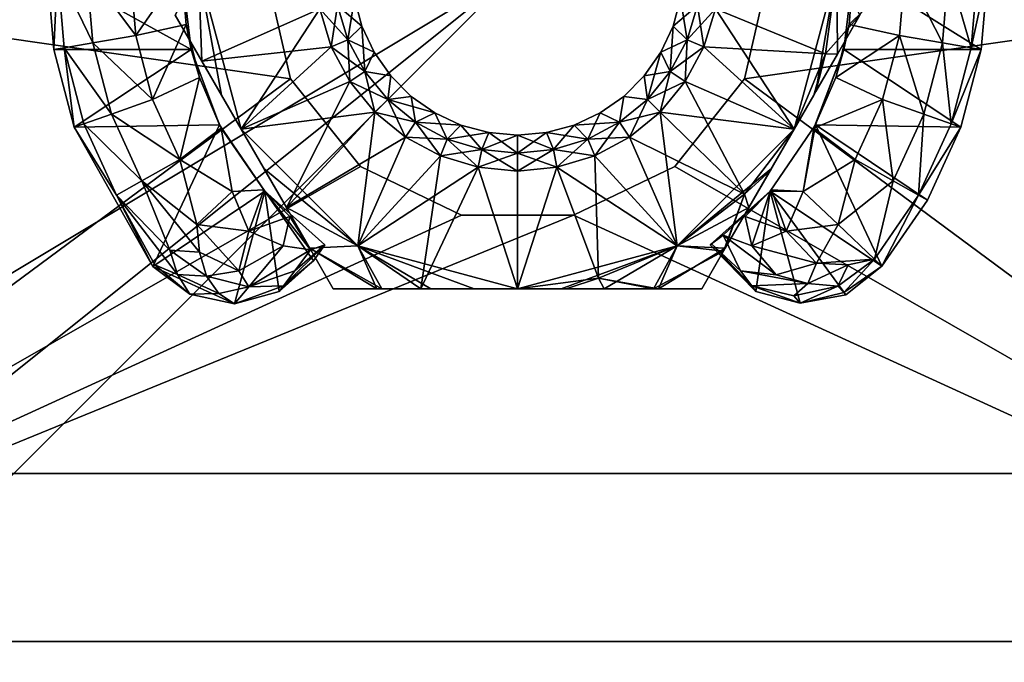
# Model space of a CAD drawing. Header units: inches. Extents: x -15 to 6, y -7 to 205.
# Tile 16 of 22: x -10.516 to -9.362, y 198.958 to 199.711. Entities that reach past the tile are written whole.
import ezdxf

# ---------------------------------------------------------------- set-up
doc = ezdxf.new("R2010")
doc.units = ezdxf.units.IN
doc.layers.get('0').update_dxf_attribs({"true_color": 0xc2ced6})

msp = doc.modelspace()

# ---------------------------------------------------------------- linework, layer by layer
for points in [[(-8.1607, 201.5416), (-8.1607, 197.9982), (-11.704, 197.9982), (-8.1607, 201.5416)], [(-11.704, 197.9982), (-11.704, 201.5416), (-8.1607, 201.5416), (-11.704, 197.9982)], [(-11.704, 197.9982), (-8.1607, 197.9982), (-8.1607, 201.5416), (-11.704, 197.9982)], [(-8.1607, 201.5416), (-11.704, 201.5416), (-11.704, 197.9982), (-8.1607, 201.5416)], [(-8.9481, 200.5573), (-8.9481, 198.9825), (-10.9166, 198.9825), (-8.9481, 200.5573)], [(-10.9166, 198.9825), (-10.9166, 200.5573), (-8.9481, 200.5573), (-10.9166, 198.9825)], [(-10.9166, 198.9825), (-8.9481, 198.9825), (-8.9481, 200.5573), (-10.9166, 198.9825)], [(-8.9481, 200.5573), (-10.9166, 200.5573), (-10.9166, 198.9825), (-8.9481, 200.5573)], [(-8.9481, 200.3605), (-8.9481, 199.1793), (-10.9166, 199.1793), (-8.9481, 200.3605)], [(-10.9166, 199.1793), (-10.9166, 200.3605), (-8.9481, 200.3605), (-10.9166, 199.1793)], [(-10.9166, 199.1793), (-8.9481, 199.1793), (-8.9481, 200.3605), (-10.9166, 199.1793)], [(-8.9481, 200.3605), (-10.9166, 200.3605), (-10.9166, 199.1793), (-8.9481, 200.3605)], [(-10.1984, 199.6418), (-11.0888, 199.7699), (-11.0888, 198.9825), (-10.1984, 199.6418)], [(-10.2276, 199.7699), (-11.0888, 199.7699), (-10.1984, 199.6418), (-10.2276, 199.7699)], [(-11.0888, 198.9825), (-11.0888, 199.7699), (-10.1984, 199.6418), (-11.0888, 198.9825)], [(-10.2276, 199.7699), (-10.1984, 199.6418), (-11.0888, 199.7699), (-10.2276, 199.7699)], [(-10.3147, 199.6763), (-10.326, 199.7699), (-10.4835, 199.7699), (-10.3147, 199.6763)], [(-10.3147, 199.6763), (-10.4835, 199.7699), (-10.4755, 199.6762), (-10.3147, 199.6763)], [(-10.4755, 199.6762), (-10.4835, 199.7699), (-10.4715, 199.7699), (-10.4755, 199.6762)], [(-10.4715, 199.7699), (-10.4637, 199.6782), (-10.4755, 199.6762), (-10.4715, 199.7699)], [(-10.43, 199.684), (-10.4637, 199.6782), (-10.4715, 199.7699), (-10.43, 199.684)], [(-10.4715, 199.7699), (-10.4374, 199.7699), (-10.43, 199.684), (-10.4715, 199.7699)], [(-10.3797, 199.6927), (-10.43, 199.684), (-10.4374, 199.7699), (-10.3797, 199.6927)], [(-10.4374, 199.7699), (-10.3863, 199.7699), (-10.3797, 199.6927), (-10.4374, 199.7699)], [(-10.3797, 199.6927), (-10.3863, 199.7699), (-10.326, 199.7699), (-10.3797, 199.6927)], [(-10.326, 199.7699), (-10.3207, 199.7057), (-10.3797, 199.6927), (-10.326, 199.7699)], [(-10.3063, 199.7699), (-10.3021, 199.6624), (-10.3334, 199.7166), (-10.3063, 199.7699)], [(-10.3063, 199.7699), (-10.3334, 199.7166), (-10.3021, 199.6624), (-10.3063, 199.7699)], [(-10.326, 199.7699), (-10.326, 199.7699), (-10.3147, 199.6763), (-10.326, 199.7699)], [(-10.3147, 199.6763), (-10.3207, 199.7057), (-10.326, 199.7699), (-10.3147, 199.6763)], [(-10.2792, 199.6227), (-10.3063, 199.7699), (-10.2562, 199.5829), (-10.2792, 199.6227)], [(-10.3063, 199.7699), (-10.2792, 199.6227), (-10.3021, 199.6624), (-10.3063, 199.7699)], [(-10.3063, 199.7699), (-10.164, 199.7238), (-10.2562, 199.5829), (-10.3063, 199.7699)], [(-10.3063, 199.7699), (-10.3021, 199.6624), (-10.164, 199.7238), (-10.3063, 199.7699)], [(-10.2276, 199.7699), (-10.1984, 199.6418), (-10.1984, 199.6418), (-10.2276, 199.7699)], [(-10.1984, 199.6418), (-10.2276, 199.7699), (-10.2276, 199.7699), (-10.1984, 199.6418)], [(-9.5583, 199.7699), (-9.5715, 199.6712), (-9.7006, 199.7238), (-9.5583, 199.7699)], [(-9.6084, 199.5829), (-9.5583, 199.7699), (-9.7006, 199.7238), (-9.6084, 199.5829)], [(-8.7758, 198.9825), (-8.7758, 199.7699), (-9.6663, 199.6418), (-8.7758, 198.9825)], [(-9.637, 199.7699), (-9.6663, 199.6418), (-8.7758, 199.7699), (-9.637, 199.7699)], [(-9.6663, 199.6418), (-8.7758, 199.7699), (-8.7758, 198.9825), (-9.6663, 199.6418)], [(-9.637, 199.7699), (-8.7758, 199.7699), (-9.6663, 199.6418), (-9.637, 199.7699)], [(-9.637, 199.7699), (-9.6663, 199.6418), (-9.637, 199.7699), (-9.637, 199.7699)], [(-9.637, 199.7699), (-9.6663, 199.6418), (-9.637, 199.7699), (-9.637, 199.7699)], [(-9.6663, 199.6418), (-9.6663, 199.6418), (-9.637, 199.7699), (-9.6663, 199.6418)], [(-9.6084, 199.5829), (-9.583, 199.627), (-9.5583, 199.7699), (-9.6084, 199.5829)], [(-9.5576, 199.6708), (-9.5583, 199.7699), (-9.583, 199.627), (-9.5576, 199.6708)], [(-9.5715, 199.6712), (-9.5583, 199.7699), (-9.5312, 199.7166), (-9.5715, 199.6712)], [(-9.5583, 199.7699), (-9.5576, 199.6708), (-9.5288, 199.7207), (-9.5583, 199.7699)], [(-9.5439, 199.7057), (-9.5499, 199.6763), (-9.5386, 199.7699), (-9.5439, 199.7057)], [(-9.5386, 199.7699), (-9.5499, 199.6763), (-9.3892, 199.6762), (-9.5386, 199.7699)], [(-9.5386, 199.7699), (-9.5386, 199.7699), (-9.5439, 199.7057), (-9.5386, 199.7699)], [(-9.4784, 199.7699), (-9.485, 199.6927), (-9.5439, 199.7057), (-9.4784, 199.7699)], [(-9.5439, 199.7057), (-9.5386, 199.7699), (-9.4784, 199.7699), (-9.5439, 199.7057)], [(-9.3811, 199.7699), (-9.5386, 199.7699), (-9.3892, 199.6762), (-9.3811, 199.7699)], [(-9.4346, 199.684), (-9.485, 199.6927), (-9.4784, 199.7699), (-9.4346, 199.684)], [(-9.4784, 199.7699), (-9.4273, 199.7699), (-9.4346, 199.684), (-9.4784, 199.7699)], [(-9.401, 199.6782), (-9.4346, 199.684), (-9.4273, 199.7699), (-9.401, 199.6782)], [(-9.4273, 199.7699), (-9.3931, 199.7699), (-9.401, 199.6782), (-9.4273, 199.7699)], [(-9.401, 199.6782), (-9.3931, 199.7699), (-9.3811, 199.7699), (-9.401, 199.6782)], [(-9.3811, 199.7699), (-9.3892, 199.6762), (-9.401, 199.6782), (-9.3811, 199.7699)], [(-10.1506, 199.6795), (-10.164, 199.7238), (-10.1433, 199.7279), (-10.1506, 199.6795)], [(-10.131, 199.6876), (-10.1433, 199.7279), (-10.164, 199.7238), (-10.131, 199.6876)], [(-10.1433, 199.7279), (-10.131, 199.6876), (-10.1506, 199.6795), (-10.1433, 199.7279)], [(-10.131, 199.6876), (-10.1433, 199.7279), (-10.1233, 199.7362), (-10.131, 199.6876)], [(-10.1146, 199.7036), (-10.1233, 199.7362), (-10.1433, 199.7279), (-10.1146, 199.7036)], [(-10.1433, 199.7279), (-10.131, 199.6876), (-10.1146, 199.7036), (-10.1433, 199.7279)], [(-10.1233, 199.7362), (-10.1146, 199.7036), (-10.131, 199.6876), (-10.1233, 199.7362)], [(-10.1233, 199.7362), (-10.1146, 199.7036), (-10.1146, 199.7036), (-10.1233, 199.7362)], [(-10.1146, 199.7036), (-10.1233, 199.7362), (-10.1233, 199.7362), (-10.1146, 199.7036)], [(-9.7501, 199.7036), (-9.7413, 199.7362), (-9.7214, 199.7279), (-9.7501, 199.7036)], [(-9.7413, 199.7362), (-9.7413, 199.7362), (-9.7501, 199.7036), (-9.7413, 199.7362)], [(-9.7501, 199.7036), (-9.7501, 199.7036), (-9.7413, 199.7362), (-9.7501, 199.7036)], [(-9.7413, 199.7362), (-9.7501, 199.7036), (-9.7336, 199.6876), (-9.7413, 199.7362)], [(-9.7214, 199.7279), (-9.7336, 199.6876), (-9.7501, 199.7036), (-9.7214, 199.7279)], [(-9.7336, 199.6876), (-9.7214, 199.7279), (-9.7413, 199.7362), (-9.7336, 199.6876)], [(-9.7336, 199.6876), (-9.7214, 199.7279), (-9.7006, 199.7238), (-9.7336, 199.6876)], [(-9.7214, 199.7279), (-9.7336, 199.6876), (-9.7141, 199.6795), (-9.7214, 199.7279)], [(-9.7141, 199.6795), (-9.7006, 199.7238), (-9.7214, 199.7279), (-9.7141, 199.6795)], [(-10.3334, 199.7166), (-10.3334, 199.7166), (-10.3021, 199.6624), (-10.3334, 199.7166)], [(-10.3021, 199.6624), (-10.3334, 199.7166), (-10.3021, 199.6624), (-10.3021, 199.6624)], [(-10.3021, 199.6624), (-10.1506, 199.6795), (-10.164, 199.7238), (-10.3021, 199.6624)], [(-10.164, 199.7238), (-10.1506, 199.6795), (-10.2562, 199.5829), (-10.164, 199.7238)], [(-10.164, 199.7238), (-10.1506, 199.6795), (-10.131, 199.6876), (-10.164, 199.7238)], [(-9.7006, 199.7238), (-9.7141, 199.6795), (-9.7336, 199.6876), (-9.7006, 199.7238)], [(-9.5715, 199.6712), (-9.7141, 199.6795), (-9.7006, 199.7238), (-9.5715, 199.6712)], [(-9.6084, 199.5829), (-9.7006, 199.7238), (-9.7141, 199.6795), (-9.6084, 199.5829)], [(-9.5312, 199.7166), (-9.5576, 199.6708), (-9.5715, 199.6712), (-9.5312, 199.7166)], [(-9.5576, 199.6708), (-9.5312, 199.7166), (-9.5288, 199.7207), (-9.5576, 199.6708)], [(-10.36, 199.6177), (-10.3797, 199.6927), (-10.3207, 199.7057), (-10.36, 199.6177)], [(-10.3207, 199.7057), (-10.3051, 199.6432), (-10.36, 199.6177), (-10.3207, 199.7057)], [(-10.3207, 199.7057), (-10.3147, 199.6763), (-10.3051, 199.6432), (-10.3207, 199.7057)], [(-9.5439, 199.7057), (-9.5596, 199.6432), (-9.5499, 199.6763), (-9.5439, 199.7057)], [(-9.5596, 199.6432), (-9.5439, 199.7057), (-9.485, 199.6927), (-9.5596, 199.6432)], [(-10.43, 199.684), (-10.3797, 199.6927), (-10.36, 199.6177), (-10.43, 199.684)], [(-10.1111, 199.6504), (-10.131, 199.6876), (-10.1146, 199.7036), (-10.1111, 199.6504)], [(-10.1003, 199.6729), (-10.1146, 199.7036), (-10.131, 199.6876), (-10.1003, 199.6729)], [(-10.1146, 199.7036), (-10.1003, 199.6729), (-10.1111, 199.6504), (-10.1146, 199.7036)], [(-10.1146, 199.7036), (-10.1003, 199.6729), (-10.1003, 199.6729), (-10.1146, 199.7036)], [(-10.1003, 199.6729), (-10.1146, 199.7036), (-10.1146, 199.7036), (-10.1003, 199.6729)], [(-9.7644, 199.6729), (-9.7501, 199.7036), (-9.7336, 199.6876), (-9.7644, 199.6729)], [(-9.7501, 199.7036), (-9.7501, 199.7036), (-9.7644, 199.6729), (-9.7501, 199.7036)], [(-9.7644, 199.6729), (-9.7644, 199.6729), (-9.7501, 199.7036), (-9.7644, 199.6729)], [(-9.7501, 199.7036), (-9.7644, 199.6729), (-9.7535, 199.6504), (-9.7501, 199.7036)], [(-9.7535, 199.6504), (-9.7336, 199.6876), (-9.7501, 199.7036), (-9.7535, 199.6504)], [(-9.485, 199.6927), (-9.5046, 199.6177), (-9.5596, 199.6432), (-9.485, 199.6927)], [(-9.4565, 199.6006), (-9.5046, 199.6177), (-9.485, 199.6927), (-9.4565, 199.6006)], [(-9.485, 199.6927), (-9.4346, 199.684), (-9.4565, 199.6006), (-9.485, 199.6927)], [(-10.4637, 199.6782), (-10.43, 199.684), (-10.4082, 199.6006), (-10.4637, 199.6782)], [(-10.36, 199.6177), (-10.4082, 199.6006), (-10.43, 199.684), (-10.36, 199.6177)], [(-10.1287, 199.6387), (-10.1506, 199.6795), (-10.131, 199.6876), (-10.1287, 199.6387)], [(-10.1111, 199.6504), (-10.131, 199.6876), (-10.1506, 199.6795), (-10.1111, 199.6504)], [(-10.131, 199.6876), (-10.1111, 199.6504), (-10.1287, 199.6387), (-10.131, 199.6876)], [(-10.131, 199.6876), (-10.1111, 199.6504), (-10.1003, 199.6729), (-10.131, 199.6876)], [(-9.7336, 199.6876), (-9.7535, 199.6504), (-9.7644, 199.6729), (-9.7336, 199.6876)], [(-9.7535, 199.6504), (-9.7336, 199.6876), (-9.7141, 199.6795), (-9.7535, 199.6504)], [(-9.7336, 199.6876), (-9.7535, 199.6504), (-9.7359, 199.6387), (-9.7336, 199.6876)], [(-9.7359, 199.6387), (-9.7141, 199.6795), (-9.7336, 199.6876), (-9.7359, 199.6387)], [(-9.4243, 199.5891), (-9.4565, 199.6006), (-9.4346, 199.684), (-9.4243, 199.5891)], [(-9.4346, 199.684), (-9.401, 199.6782), (-9.4243, 199.5891), (-9.4346, 199.684)], [(-10.4516, 199.5851), (-10.4755, 199.6762), (-10.4637, 199.6782), (-10.4516, 199.5851)], [(-10.4755, 199.6762), (-10.4516, 199.5851), (-10.3147, 199.6763), (-10.4755, 199.6762)], [(-10.4082, 199.6006), (-10.4403, 199.5891), (-10.4637, 199.6782), (-10.4082, 199.6006)], [(-10.4637, 199.6782), (-10.4403, 199.5891), (-10.4516, 199.5851), (-10.4637, 199.6782)], [(-10.2815, 199.5881), (-10.3147, 199.6763), (-10.4516, 199.5851), (-10.2815, 199.5881)], [(-10.3051, 199.6432), (-10.3147, 199.6763), (-10.2815, 199.5881), (-10.3051, 199.6432)], [(-10.3021, 199.6624), (-10.2562, 199.5829), (-10.1506, 199.6795), (-10.3021, 199.6624)], [(-10.1506, 199.6795), (-10.1287, 199.6387), (-10.2562, 199.5829), (-10.1506, 199.6795)], [(-10.1287, 199.6387), (-10.1506, 199.6795), (-10.2562, 199.5829), (-10.1287, 199.6387)], [(-10.1506, 199.6795), (-10.1287, 199.6387), (-10.1111, 199.6504), (-10.1506, 199.6795)], [(-10.1111, 199.6504), (-10.1003, 199.6729), (-10.0809, 199.6452), (-10.1111, 199.6504)], [(-10.0809, 199.6452), (-10.1003, 199.6729), (-10.1111, 199.6504), (-10.0809, 199.6452)], [(-10.1003, 199.6729), (-10.0809, 199.6452), (-10.0809, 199.6452), (-10.1003, 199.6729)], [(-10.0809, 199.6452), (-10.1003, 199.6729), (-10.1003, 199.6729), (-10.0809, 199.6452)], [(-9.7838, 199.6452), (-9.7644, 199.6729), (-9.7535, 199.6504), (-9.7838, 199.6452)], [(-9.7838, 199.6452), (-9.7644, 199.6729), (-9.7644, 199.6729), (-9.7838, 199.6452)], [(-9.7644, 199.6729), (-9.7838, 199.6452), (-9.7838, 199.6452), (-9.7644, 199.6729)], [(-9.7644, 199.6729), (-9.7838, 199.6452), (-9.7802, 199.6178), (-9.7644, 199.6729)], [(-9.7802, 199.6178), (-9.7535, 199.6504), (-9.7644, 199.6729), (-9.7802, 199.6178)], [(-9.7141, 199.6795), (-9.7359, 199.6387), (-9.7535, 199.6504), (-9.7141, 199.6795)], [(-9.7141, 199.6795), (-9.6084, 199.5829), (-9.7359, 199.6387), (-9.7141, 199.6795)], [(-9.6084, 199.5829), (-9.7141, 199.6795), (-9.7359, 199.6387), (-9.6084, 199.5829)], [(-9.6084, 199.5829), (-9.7141, 199.6795), (-9.5715, 199.6712), (-9.6084, 199.5829)], [(-9.5854, 199.6227), (-9.6084, 199.5829), (-9.5715, 199.6712), (-9.5854, 199.6227)], [(-9.5715, 199.6712), (-9.583, 199.627), (-9.5854, 199.6227), (-9.5715, 199.6712)], [(-9.5499, 199.6763), (-9.5596, 199.6432), (-9.5852, 199.5841), (-9.5499, 199.6763)], [(-9.5852, 199.5841), (-9.5831, 199.5881), (-9.5499, 199.6763), (-9.5852, 199.5841)], [(-9.5831, 199.5881), (-9.413, 199.5851), (-9.5499, 199.6763), (-9.5831, 199.5881)], [(-9.5715, 199.6712), (-9.5576, 199.6708), (-9.583, 199.627), (-9.5715, 199.6712)], [(-9.3892, 199.6762), (-9.5499, 199.6763), (-9.413, 199.5851), (-9.3892, 199.6762)], [(-9.4243, 199.5891), (-9.401, 199.6782), (-9.3892, 199.6762), (-9.4243, 199.5891)], [(-9.3892, 199.6762), (-9.413, 199.5851), (-9.4243, 199.5891), (-9.3892, 199.6762)], [(-10.3021, 199.6624), (-10.2792, 199.6227), (-10.2792, 199.6227), (-10.3021, 199.6624)], [(-10.3021, 199.6624), (-10.2792, 199.6227), (-10.3021, 199.6624), (-10.3021, 199.6624)], [(-10.3021, 199.6624), (-10.2792, 199.6227), (-10.2562, 199.5829), (-10.3021, 199.6624)], [(-10.0994, 199.6029), (-10.1287, 199.6387), (-10.1111, 199.6504), (-10.0994, 199.6029)], [(-10.0844, 199.6178), (-10.1111, 199.6504), (-10.1287, 199.6387), (-10.0844, 199.6178)], [(-10.1111, 199.6504), (-10.0844, 199.6178), (-10.0994, 199.6029), (-10.1111, 199.6504)], [(-10.1111, 199.6504), (-10.0809, 199.6452), (-10.0844, 199.6178), (-10.1111, 199.6504)], [(-10.1111, 199.6504), (-10.0844, 199.6178), (-10.0809, 199.6452), (-10.1111, 199.6504)], [(-9.7535, 199.6504), (-9.7802, 199.6178), (-9.7838, 199.6452), (-9.7535, 199.6504)], [(-9.7802, 199.6178), (-9.7535, 199.6504), (-9.7359, 199.6387), (-9.7802, 199.6178)], [(-9.7535, 199.6504), (-9.7802, 199.6178), (-9.7653, 199.6029), (-9.7535, 199.6504)], [(-9.7653, 199.6029), (-9.7359, 199.6387), (-9.7535, 199.6504), (-9.7653, 199.6029)], [(-11.0888, 198.9825), (-10.1164, 199.539), (-10.1984, 199.6418), (-11.0888, 198.9825)], [(-11.0888, 198.9825), (-10.1984, 199.6418), (-10.1164, 199.539), (-11.0888, 198.9825)], [(-10.3279, 199.5472), (-10.36, 199.6177), (-10.3051, 199.6432), (-10.3279, 199.5472)], [(-10.3051, 199.6432), (-10.2794, 199.5841), (-10.3279, 199.5472), (-10.3051, 199.6432)], [(-10.2815, 199.5881), (-10.2794, 199.5841), (-10.3051, 199.6432), (-10.2815, 199.5881)], [(-10.1287, 199.6387), (-10.2032, 199.4911), (-10.2562, 199.5829), (-10.1287, 199.6387)], [(-10.0994, 199.6029), (-10.1287, 199.6387), (-10.2562, 199.5829), (-10.0994, 199.6029)], [(-10.1287, 199.6387), (-10.0994, 199.6029), (-10.2032, 199.4911), (-10.1287, 199.6387)], [(-10.1164, 199.539), (-10.1984, 199.6418), (-10.1984, 199.6418), (-10.1164, 199.539)], [(-10.1984, 199.6418), (-10.1164, 199.539), (-10.1164, 199.539), (-10.1984, 199.6418)], [(-10.1287, 199.6387), (-10.0994, 199.6029), (-10.0844, 199.6178), (-10.1287, 199.6387)], [(-10.0844, 199.6178), (-10.0809, 199.6452), (-10.057, 199.6213), (-10.0844, 199.6178)], [(-10.057, 199.6213), (-10.0809, 199.6452), (-10.0844, 199.6178), (-10.057, 199.6213)], [(-10.057, 199.6213), (-10.0809, 199.6452), (-10.0809, 199.6452), (-10.057, 199.6213)], [(-10.0809, 199.6452), (-10.057, 199.6213), (-10.057, 199.6213), (-10.0809, 199.6452)], [(-9.7802, 199.6178), (-9.8077, 199.6213), (-9.7838, 199.6452), (-9.7802, 199.6178)], [(-9.8077, 199.6213), (-9.7838, 199.6452), (-9.7838, 199.6452), (-9.8077, 199.6213)], [(-9.7838, 199.6452), (-9.8077, 199.6213), (-9.8077, 199.6213), (-9.7838, 199.6452)], [(-9.7838, 199.6452), (-9.8077, 199.6213), (-9.7802, 199.6178), (-9.7838, 199.6452)], [(-9.7359, 199.6387), (-9.7653, 199.6029), (-9.7802, 199.6178), (-9.7359, 199.6387)], [(-9.7653, 199.6029), (-9.7359, 199.6387), (-9.6084, 199.5829), (-9.7653, 199.6029)], [(-9.7653, 199.6029), (-9.6665, 199.5068), (-9.7359, 199.6387), (-9.7653, 199.6029)], [(-8.7758, 198.9825), (-9.6663, 199.6418), (-9.7482, 199.539), (-8.7758, 198.9825)], [(-8.7758, 198.9825), (-9.7482, 199.539), (-9.6663, 199.6418), (-8.7758, 198.9825)], [(-9.7482, 199.539), (-9.6663, 199.6418), (-9.6663, 199.6418), (-9.7482, 199.539)], [(-9.6663, 199.6418), (-9.7482, 199.539), (-9.7482, 199.539), (-9.6663, 199.6418)], [(-9.7359, 199.6387), (-9.6665, 199.5068), (-9.6084, 199.5829), (-9.7359, 199.6387)], [(-9.5852, 199.5841), (-9.5596, 199.6432), (-9.5046, 199.6177), (-9.5852, 199.5841)], [(-9.583, 199.627), (-9.6084, 199.5829), (-9.5854, 199.6227), (-9.583, 199.627)], [(-10.4082, 199.6006), (-10.36, 199.6177), (-10.3279, 199.5472), (-10.4082, 199.6006)], [(-10.2792, 199.6227), (-10.2792, 199.6227), (-10.2562, 199.5829), (-10.2792, 199.6227)], [(-10.2562, 199.5829), (-10.2562, 199.5829), (-10.2792, 199.6227), (-10.2562, 199.5829)], [(-10.0635, 199.5735), (-10.0994, 199.6029), (-10.0844, 199.6178), (-10.0635, 199.5735)], [(-10.0518, 199.5911), (-10.0844, 199.6178), (-10.0994, 199.6029), (-10.0518, 199.5911)], [(-10.0844, 199.6178), (-10.057, 199.6213), (-10.0518, 199.5911), (-10.0844, 199.6178)], [(-10.0293, 199.6019), (-10.057, 199.6213), (-10.0844, 199.6178), (-10.0293, 199.6019)], [(-10.0844, 199.6178), (-10.0518, 199.5911), (-10.0635, 199.5735), (-10.0844, 199.6178)], [(-10.0844, 199.6178), (-10.0518, 199.5911), (-10.0293, 199.6019), (-10.0844, 199.6178)], [(-10.057, 199.6213), (-10.0293, 199.6019), (-10.0518, 199.5911), (-10.057, 199.6213)], [(-10.057, 199.6213), (-10.0293, 199.6019), (-10.0293, 199.6019), (-10.057, 199.6213)], [(-10.0293, 199.6019), (-10.057, 199.6213), (-10.057, 199.6213), (-10.0293, 199.6019)], [(-9.8354, 199.6019), (-9.8077, 199.6213), (-9.8128, 199.5911), (-9.8354, 199.6019)], [(-9.8354, 199.6019), (-9.8077, 199.6213), (-9.8077, 199.6213), (-9.8354, 199.6019)], [(-9.8077, 199.6213), (-9.8354, 199.6019), (-9.8354, 199.6019), (-9.8077, 199.6213)], [(-9.8077, 199.6213), (-9.8354, 199.6019), (-9.8128, 199.5911), (-9.8077, 199.6213)], [(-9.7802, 199.6178), (-9.8128, 199.5911), (-9.8077, 199.6213), (-9.7802, 199.6178)], [(-9.8128, 199.5911), (-9.7802, 199.6178), (-9.8077, 199.6213), (-9.8128, 199.5911)], [(-9.8128, 199.5911), (-9.7802, 199.6178), (-9.7653, 199.6029), (-9.8128, 199.5911)], [(-9.7802, 199.6178), (-9.8128, 199.5911), (-9.8011, 199.5736), (-9.7802, 199.6178)], [(-9.8011, 199.5736), (-9.7653, 199.6029), (-9.7802, 199.6178), (-9.8011, 199.5736)], [(-9.5854, 199.6227), (-9.6084, 199.5829), (-9.6084, 199.5829), (-9.5854, 199.6227)], [(-9.5046, 199.6177), (-9.5367, 199.5472), (-9.5852, 199.5841), (-9.5046, 199.6177)], [(-9.4922, 199.5221), (-9.5367, 199.5472), (-9.5046, 199.6177), (-9.4922, 199.5221)], [(-9.5046, 199.6177), (-9.4565, 199.6006), (-9.4922, 199.5221), (-9.5046, 199.6177)], [(-10.4403, 199.5891), (-10.4082, 199.6006), (-10.3724, 199.5221), (-10.4403, 199.5891)], [(-10.3279, 199.5472), (-10.3724, 199.5221), (-10.4082, 199.6006), (-10.3279, 199.5472)], [(-10.2562, 199.5829), (-10.1193, 199.446), (-10.0994, 199.6029), (-10.2562, 199.5829)], [(-10.0994, 199.6029), (-10.0635, 199.5735), (-10.2032, 199.4911), (-10.0994, 199.6029)], [(-10.1193, 199.446), (-10.0635, 199.5735), (-10.0994, 199.6029), (-10.1193, 199.446)], [(-10.0994, 199.6029), (-10.0635, 199.5735), (-10.0518, 199.5911), (-10.0994, 199.6029)], [(-10.0146, 199.5712), (-10.0518, 199.5911), (-10.0293, 199.6019), (-10.0146, 199.5712)], [(-9.9986, 199.5877), (-10.0293, 199.6019), (-10.0518, 199.5911), (-9.9986, 199.5877)], [(-10.0293, 199.6019), (-9.9986, 199.5877), (-10.0146, 199.5712), (-10.0293, 199.6019)], [(-10.0293, 199.6019), (-9.9986, 199.5877), (-9.9986, 199.5877), (-10.0293, 199.6019)], [(-9.9986, 199.5877), (-10.0293, 199.6019), (-10.0293, 199.6019), (-9.9986, 199.5877)], [(-9.866, 199.5877), (-9.8354, 199.6019), (-9.8128, 199.5911), (-9.866, 199.5877)], [(-9.8354, 199.6019), (-9.8354, 199.6019), (-9.866, 199.5877), (-9.8354, 199.6019)], [(-9.866, 199.5877), (-9.866, 199.5877), (-9.8354, 199.6019), (-9.866, 199.5877)], [(-9.8354, 199.6019), (-9.866, 199.5877), (-9.85, 199.5712), (-9.8354, 199.6019)], [(-9.85, 199.5712), (-9.8128, 199.5911), (-9.8354, 199.6019), (-9.85, 199.5712)], [(-9.7653, 199.6029), (-9.8011, 199.5736), (-9.8128, 199.5911), (-9.7653, 199.6029)], [(-9.8011, 199.5736), (-9.7653, 199.6029), (-9.7453, 199.446), (-9.8011, 199.5736)], [(-9.6665, 199.5068), (-9.7653, 199.6029), (-9.8011, 199.5736), (-9.6665, 199.5068)], [(-9.6084, 199.5829), (-9.7453, 199.446), (-9.7653, 199.6029), (-9.6084, 199.5829)], [(-9.4625, 199.5054), (-9.4922, 199.5221), (-9.4565, 199.6006), (-9.4625, 199.5054)], [(-9.4565, 199.6006), (-9.4243, 199.5891), (-9.4625, 199.5054), (-9.4565, 199.6006)], [(-10.4516, 199.5851), (-10.4403, 199.5891), (-10.4022, 199.5054), (-10.4516, 199.5851)], [(-10.3724, 199.5221), (-10.4022, 199.5054), (-10.4403, 199.5891), (-10.3724, 199.5221)], [(-10.0227, 199.5517), (-10.0635, 199.5735), (-10.0518, 199.5911), (-10.0227, 199.5517)], [(-10.0146, 199.5712), (-10.0518, 199.5911), (-10.0635, 199.5735), (-10.0146, 199.5712)], [(-10.0518, 199.5911), (-10.0146, 199.5712), (-10.0227, 199.5517), (-10.0518, 199.5911)], [(-10.0518, 199.5911), (-10.0146, 199.5712), (-9.9986, 199.5877), (-10.0518, 199.5911)], [(-9.8128, 199.5911), (-9.85, 199.5712), (-9.866, 199.5877), (-9.8128, 199.5911)], [(-9.85, 199.5712), (-9.8128, 199.5911), (-9.8011, 199.5736), (-9.85, 199.5712)], [(-9.8128, 199.5911), (-9.85, 199.5712), (-9.8419, 199.5517), (-9.8128, 199.5911)], [(-9.8419, 199.5517), (-9.8011, 199.5736), (-9.8128, 199.5911), (-9.8419, 199.5517)], [(-9.4625, 199.5054), (-9.4243, 199.5891), (-9.413, 199.5851), (-9.4625, 199.5054)], [(-10.4516, 199.5851), (-10.3596, 199.4217), (-10.2815, 199.5881), (-10.4516, 199.5851)], [(-10.3596, 199.4217), (-10.4516, 199.5851), (-10.4022, 199.5054), (-10.3596, 199.4217)], [(-10.3596, 199.4217), (-10.2283, 199.5103), (-10.2815, 199.5881), (-10.3596, 199.4217)], [(-10.2794, 199.5841), (-10.2667, 199.5098), (-10.3279, 199.5472), (-10.2794, 199.5841)], [(-10.2794, 199.5841), (-10.2815, 199.5881), (-10.2283, 199.5103), (-10.2794, 199.5841)], [(-10.2283, 199.5103), (-10.2297, 199.5119), (-10.2794, 199.5841), (-10.2283, 199.5103)], [(-10.2297, 199.5119), (-10.2667, 199.5098), (-10.2794, 199.5841), (-10.2297, 199.5119)], [(-10.2562, 199.5829), (-10.2562, 199.5829), (-10.2297, 199.5369), (-10.2562, 199.5829)], [(-10.2562, 199.5829), (-10.2297, 199.5369), (-10.2297, 199.5369), (-10.2562, 199.5829)], [(-10.2297, 199.5369), (-10.2562, 199.5829), (-10.2032, 199.4911), (-10.2297, 199.5369)], [(-10.2562, 199.5829), (-10.2297, 199.5369), (-10.1193, 199.446), (-10.2562, 199.5829)], [(-9.9743, 199.559), (-10.0146, 199.5712), (-9.9986, 199.5877), (-9.9743, 199.559)], [(-9.966, 199.5789), (-9.9986, 199.5877), (-10.0146, 199.5712), (-9.966, 199.5789)], [(-10.0146, 199.5712), (-9.9743, 199.559), (-9.966, 199.5789), (-10.0146, 199.5712)], [(-9.9986, 199.5877), (-9.966, 199.5789), (-9.9743, 199.559), (-9.9986, 199.5877)], [(-9.9986, 199.5877), (-9.966, 199.5789), (-9.966, 199.5789), (-9.9986, 199.5877)], [(-9.966, 199.5789), (-9.9986, 199.5877), (-9.9986, 199.5877), (-9.966, 199.5789)], [(-9.9323, 199.5548), (-9.9743, 199.559), (-9.966, 199.5789), (-9.9323, 199.5548)], [(-9.9323, 199.576), (-9.966, 199.5789), (-9.9743, 199.559), (-9.9323, 199.576)], [(-9.966, 199.5789), (-9.9323, 199.576), (-9.9323, 199.5548), (-9.966, 199.5789)], [(-9.966, 199.5789), (-9.9323, 199.576), (-9.9323, 199.576), (-9.966, 199.5789)], [(-9.9323, 199.576), (-9.966, 199.5789), (-9.966, 199.5789), (-9.9323, 199.576)], [(-9.9323, 199.576), (-9.8986, 199.5789), (-9.8904, 199.559), (-9.9323, 199.576)], [(-9.8986, 199.5789), (-9.8986, 199.5789), (-9.9323, 199.576), (-9.8986, 199.5789)], [(-9.9323, 199.576), (-9.9323, 199.576), (-9.8986, 199.5789), (-9.9323, 199.576)], [(-9.9323, 199.5548), (-9.8904, 199.559), (-9.8986, 199.5789), (-9.9323, 199.5548)], [(-9.8986, 199.5789), (-9.9323, 199.576), (-9.9323, 199.5548), (-9.8986, 199.5789)], [(-9.8986, 199.5789), (-9.866, 199.5877), (-9.85, 199.5712), (-9.8986, 199.5789)], [(-9.866, 199.5877), (-9.866, 199.5877), (-9.8986, 199.5789), (-9.866, 199.5877)], [(-9.8986, 199.5789), (-9.8986, 199.5789), (-9.866, 199.5877), (-9.8986, 199.5789)], [(-9.866, 199.5877), (-9.8986, 199.5789), (-9.8904, 199.559), (-9.866, 199.5877)], [(-9.85, 199.5712), (-9.8904, 199.559), (-9.8986, 199.5789), (-9.85, 199.5712)], [(-9.8904, 199.559), (-9.85, 199.5712), (-9.866, 199.5877), (-9.8904, 199.559)], [(-9.7453, 199.446), (-9.6084, 199.5829), (-9.635, 199.5369), (-9.7453, 199.446)], [(-9.6665, 199.5068), (-9.6368, 199.5337), (-9.6084, 199.5829), (-9.6665, 199.5068)], [(-9.6368, 199.5337), (-9.635, 199.5369), (-9.6084, 199.5829), (-9.6368, 199.5337)], [(-9.5979, 199.5098), (-9.6363, 199.5103), (-9.5831, 199.5881), (-9.5979, 199.5098)], [(-9.6363, 199.5103), (-9.5056, 199.4223), (-9.5831, 199.5881), (-9.6363, 199.5103)], [(-9.6084, 199.5829), (-9.6084, 199.5829), (-9.635, 199.5369), (-9.6084, 199.5829)], [(-9.5831, 199.5881), (-9.5852, 199.5841), (-9.5979, 199.5098), (-9.5831, 199.5881)], [(-9.5852, 199.5841), (-9.5367, 199.5472), (-9.5979, 199.5098), (-9.5852, 199.5841)], [(-9.452, 199.4995), (-9.5831, 199.5881), (-9.5056, 199.4223), (-9.452, 199.4995)], [(-9.413, 199.5851), (-9.5831, 199.5881), (-9.452, 199.4995), (-9.413, 199.5851)], [(-9.413, 199.5851), (-9.452, 199.4995), (-9.4625, 199.5054), (-9.413, 199.5851)], [(-10.0635, 199.5735), (-10.1193, 199.446), (-10.2032, 199.4911), (-10.0635, 199.5735)], [(-10.0227, 199.5517), (-10.1193, 199.446), (-10.0635, 199.5735), (-10.0227, 199.5517)], [(-10.1193, 199.446), (-10.0227, 199.5517), (-10.0635, 199.5735), (-10.1193, 199.446)], [(-10.0635, 199.5735), (-10.0227, 199.5517), (-10.0146, 199.5712), (-10.0635, 199.5735)], [(-9.9784, 199.5382), (-10.0227, 199.5517), (-10.0146, 199.5712), (-9.9784, 199.5382)], [(-9.9743, 199.559), (-10.0146, 199.5712), (-10.0227, 199.5517), (-9.9743, 199.559)], [(-10.0146, 199.5712), (-9.9743, 199.559), (-9.9784, 199.5382), (-10.0146, 199.5712)], [(-9.9743, 199.559), (-9.9323, 199.5548), (-9.9323, 199.576), (-9.9743, 199.559)], [(-9.8904, 199.559), (-9.9323, 199.5548), (-9.9323, 199.576), (-9.8904, 199.559)], [(-9.8904, 199.559), (-9.85, 199.5712), (-9.8419, 199.5517), (-9.8904, 199.559)], [(-9.85, 199.5712), (-9.8904, 199.559), (-9.8862, 199.5382), (-9.85, 199.5712)], [(-9.8862, 199.5382), (-9.8419, 199.5517), (-9.85, 199.5712), (-9.8862, 199.5382)], [(-9.8011, 199.5736), (-9.8419, 199.5517), (-9.85, 199.5712), (-9.8011, 199.5736)], [(-9.7453, 199.446), (-9.8419, 199.5517), (-9.8011, 199.5736), (-9.7453, 199.446)], [(-9.7453, 199.446), (-9.8011, 199.5736), (-9.8419, 199.5517), (-9.7453, 199.446)], [(-9.6665, 199.5068), (-9.8011, 199.5736), (-9.7453, 199.446), (-9.6665, 199.5068)], [(-10.0227, 199.5517), (-9.9784, 199.5382), (-9.9743, 199.559), (-10.0227, 199.5517)], [(-9.9323, 199.5337), (-9.9784, 199.5382), (-9.9743, 199.559), (-9.9323, 199.5337)], [(-9.9323, 199.5548), (-9.9743, 199.559), (-9.9784, 199.5382), (-9.9323, 199.5548)], [(-9.9784, 199.5382), (-9.9323, 199.5337), (-9.9323, 199.5548), (-9.9784, 199.5382)], [(-9.9743, 199.559), (-9.9323, 199.5548), (-9.9323, 199.5337), (-9.9743, 199.559)], [(-9.9323, 199.5548), (-9.8904, 199.559), (-9.8862, 199.5382), (-9.9323, 199.5548)], [(-9.9323, 199.5337), (-9.8862, 199.5382), (-9.8904, 199.559), (-9.9323, 199.5337)], [(-9.8904, 199.559), (-9.9323, 199.5548), (-9.9323, 199.5337), (-9.8904, 199.559)], [(-9.8862, 199.5382), (-9.9323, 199.5337), (-9.9323, 199.5548), (-9.8862, 199.5382)], [(-9.8419, 199.5517), (-9.8862, 199.5382), (-9.8904, 199.559), (-9.8419, 199.5517)], [(-10.3081, 199.4713), (-10.3724, 199.5221), (-10.3279, 199.5472), (-10.3081, 199.4713)], [(-10.2667, 199.5098), (-10.3081, 199.4713), (-10.3279, 199.5472), (-10.2667, 199.5098)], [(-10.1193, 199.446), (-10.0227, 199.5517), (-9.9784, 199.5382), (-10.1193, 199.446)], [(-10.0457, 199.3959), (-10.0227, 199.5517), (-10.1193, 199.446), (-10.0457, 199.3959)], [(-10.0457, 199.3959), (-9.9784, 199.5382), (-10.0227, 199.5517), (-10.0457, 199.3959)], [(-9.8374, 199.4081), (-9.8862, 199.5382), (-9.8419, 199.5517), (-9.8374, 199.4081)], [(-9.8419, 199.5517), (-9.8862, 199.5382), (-9.7453, 199.446), (-9.8419, 199.5517)], [(-9.7453, 199.446), (-9.8374, 199.4081), (-9.8419, 199.5517), (-9.7453, 199.446)], [(-9.5367, 199.5472), (-9.5566, 199.4713), (-9.5979, 199.5098), (-9.5367, 199.5472)], [(-9.4922, 199.5221), (-9.5566, 199.4713), (-9.5367, 199.5472), (-9.4922, 199.5221)], [(-11.0888, 198.9825), (-9.998, 199.482), (-10.1164, 199.539), (-11.0888, 198.9825)], [(-11.0888, 198.9825), (-10.1164, 199.539), (-9.998, 199.482), (-11.0888, 198.9825)], [(-10.2032, 199.4911), (-10.2297, 199.5369), (-10.2032, 199.4911), (-10.2032, 199.4911)], [(-10.2032, 199.4911), (-10.2297, 199.5369), (-10.2297, 199.5369), (-10.2032, 199.4911)], [(-10.2032, 199.4911), (-10.1193, 199.446), (-10.2297, 199.5369), (-10.2032, 199.4911)], [(-9.9323, 199.3959), (-10.1193, 199.446), (-9.9784, 199.5382), (-9.9323, 199.3959)], [(-10.1164, 199.539), (-9.998, 199.482), (-9.998, 199.482), (-10.1164, 199.539)], [(-9.998, 199.482), (-10.1164, 199.539), (-10.1164, 199.539), (-9.998, 199.482)], [(-9.9323, 199.3959), (-9.9784, 199.5382), (-10.0457, 199.3959), (-9.9323, 199.3959)], [(-9.9784, 199.5382), (-9.9323, 199.5337), (-9.9323, 199.3959), (-9.9784, 199.5382)], [(-9.9323, 199.5337), (-9.9784, 199.5382), (-9.9323, 199.3959), (-9.9323, 199.5337)], [(-9.9323, 199.5337), (-9.8862, 199.5382), (-9.9323, 199.3959), (-9.9323, 199.5337)], [(-9.8374, 199.4081), (-9.9323, 199.3959), (-9.8862, 199.5382), (-9.8374, 199.4081)], [(-9.7453, 199.446), (-9.8862, 199.5382), (-9.9323, 199.3959), (-9.7453, 199.446)], [(-9.8862, 199.5382), (-9.9323, 199.5337), (-9.9323, 199.3959), (-9.8862, 199.5382)], [(-8.7758, 198.9825), (-9.7482, 199.539), (-9.8666, 199.482), (-8.7758, 198.9825)], [(-8.7758, 198.9825), (-9.8666, 199.482), (-9.7482, 199.539), (-8.7758, 198.9825)], [(-9.8666, 199.482), (-9.7482, 199.539), (-9.7482, 199.539), (-9.8666, 199.482)], [(-9.7482, 199.539), (-9.8666, 199.482), (-9.8666, 199.482), (-9.7482, 199.539)], [(-9.6614, 199.4911), (-9.7453, 199.446), (-9.635, 199.5369), (-9.6614, 199.4911)], [(-9.6665, 199.5068), (-9.6614, 199.4911), (-9.6368, 199.5337), (-9.6665, 199.5068)], [(-9.6368, 199.5337), (-9.6614, 199.4911), (-9.635, 199.5369), (-9.6368, 199.5337)], [(-10.4022, 199.5054), (-10.3724, 199.5221), (-10.3399, 199.4409), (-10.4022, 199.5054)], [(-10.3051, 199.4387), (-10.3399, 199.4409), (-10.3724, 199.5221), (-10.3051, 199.4387)], [(-10.3051, 199.4387), (-10.3724, 199.5221), (-10.3081, 199.4713), (-10.3051, 199.4387)], [(-9.4922, 199.5221), (-9.514, 199.4305), (-9.5566, 199.4713), (-9.4922, 199.5221)], [(-9.4922, 199.5221), (-9.4625, 199.5054), (-9.514, 199.4305), (-9.4922, 199.5221)], [(-10.3596, 199.4217), (-10.2638, 199.3783), (-10.2283, 199.5103), (-10.3596, 199.4217)], [(-10.2667, 199.5098), (-10.247, 199.4634), (-10.3081, 199.4713), (-10.2667, 199.5098)], [(-10.2667, 199.5098), (-10.2297, 199.5119), (-10.247, 199.4634), (-10.2667, 199.5098)], [(-10.2116, 199.3926), (-10.2283, 199.5103), (-10.2638, 199.3783), (-10.2116, 199.3926)], [(-10.199, 199.4803), (-10.247, 199.4634), (-10.2297, 199.5119), (-10.199, 199.4803)], [(-10.2283, 199.5103), (-10.199, 199.4803), (-10.2297, 199.5119), (-10.2283, 199.5103)], [(-10.2283, 199.5103), (-10.1713, 199.4286), (-10.1581, 199.4474), (-10.2283, 199.5103)], [(-10.199, 199.4803), (-10.2283, 199.5103), (-10.175, 199.4413), (-10.199, 199.4803)], [(-10.2283, 199.5103), (-10.1581, 199.4474), (-10.175, 199.4413), (-10.2283, 199.5103)], [(-10.2283, 199.5103), (-10.2116, 199.3926), (-10.1713, 199.4286), (-10.2283, 199.5103)], [(-9.7065, 199.4474), (-9.6363, 199.5103), (-9.6915, 199.4585), (-9.7065, 199.4474)], [(-9.653, 199.3926), (-9.6363, 199.5103), (-9.7065, 199.4474), (-9.653, 199.3926)], [(-9.6363, 199.5103), (-9.6577, 199.4461), (-9.6915, 199.4585), (-9.6363, 199.5103)], [(-9.6363, 199.5103), (-9.6349, 199.5119), (-9.6657, 199.4803), (-9.6363, 199.5103)], [(-9.6349, 199.5119), (-9.6176, 199.4634), (-9.6657, 199.4803), (-9.6349, 199.5119)], [(-9.6657, 199.4803), (-9.6577, 199.4461), (-9.6363, 199.5103), (-9.6657, 199.4803)], [(-9.653, 199.3926), (-9.6014, 199.3789), (-9.6363, 199.5103), (-9.653, 199.3926)], [(-9.6363, 199.5103), (-9.5979, 199.5098), (-9.6349, 199.5119), (-9.6363, 199.5103)], [(-9.5478, 199.3888), (-9.6363, 199.5103), (-9.6014, 199.3789), (-9.5478, 199.3888)], [(-9.6363, 199.5103), (-9.5478, 199.3888), (-9.5056, 199.4223), (-9.6363, 199.5103)], [(-9.5979, 199.5098), (-9.6176, 199.4634), (-9.6349, 199.5119), (-9.5979, 199.5098)], [(-9.6176, 199.4634), (-9.5979, 199.5098), (-9.5566, 199.4713), (-9.6176, 199.4634)], [(-10.3573, 199.424), (-10.3596, 199.4217), (-10.4022, 199.5054), (-10.3573, 199.424)], [(-10.3573, 199.424), (-10.4022, 199.5054), (-10.3309, 199.4124), (-10.3573, 199.424)], [(-10.3399, 199.4409), (-10.3309, 199.4124), (-10.4022, 199.5054), (-10.3399, 199.4409)], [(-9.7453, 199.446), (-9.6909, 199.44), (-9.6665, 199.5068), (-9.7453, 199.446)], [(-9.6909, 199.44), (-9.6891, 199.4432), (-9.6665, 199.5068), (-9.6909, 199.44)], [(-9.6614, 199.4911), (-9.6665, 199.5068), (-9.6891, 199.4432), (-9.6614, 199.4911)], [(-9.5056, 199.4223), (-9.514, 199.4305), (-9.4625, 199.5054), (-9.5056, 199.4223)], [(-9.5056, 199.4223), (-9.4625, 199.5054), (-9.452, 199.4995), (-9.5056, 199.4223)], [(-10.1755, 199.4432), (-10.1755, 199.4432), (-10.2032, 199.4911), (-10.1755, 199.4432)], [(-10.2032, 199.4911), (-10.2032, 199.4911), (-10.1755, 199.4432), (-10.2032, 199.4911)], [(-10.2032, 199.4911), (-10.1193, 199.446), (-10.1755, 199.4432), (-10.2032, 199.4911)], [(-10.1193, 199.446), (-10.2032, 199.4911), (-10.1755, 199.4432), (-10.1193, 199.446)], [(-9.7453, 199.446), (-9.6614, 199.4911), (-9.6891, 199.4432), (-9.7453, 199.446)], [(-11.0888, 198.9825), (-8.7758, 198.9825), (-9.8666, 199.482), (-11.0888, 198.9825)], [(-9.8666, 199.482), (-9.998, 199.482), (-11.0888, 198.9825), (-9.8666, 199.482)], [(-9.8666, 199.482), (-11.0888, 198.9825), (-9.998, 199.482), (-9.8666, 199.482)], [(-11.0888, 198.9825), (-9.8666, 199.482), (-8.7758, 198.9825), (-11.0888, 198.9825)], [(-10.199, 199.4803), (-10.207, 199.4461), (-10.247, 199.4634), (-10.199, 199.4803)], [(-10.199, 199.4803), (-10.175, 199.4413), (-10.207, 199.4461), (-10.199, 199.4803)], [(-9.998, 199.482), (-9.8666, 199.482), (-9.8666, 199.482), (-9.998, 199.482)], [(-9.8666, 199.482), (-9.998, 199.482), (-9.998, 199.482), (-9.8666, 199.482)], [(-9.6176, 199.4634), (-9.6577, 199.4461), (-9.6657, 199.4803), (-9.6176, 199.4634)], [(-10.3081, 199.4713), (-10.247, 199.4634), (-10.2589, 199.4169), (-10.3081, 199.4713)], [(-10.3081, 199.4713), (-10.2589, 199.4169), (-10.3051, 199.4387), (-10.3081, 199.4713)], [(-10.207, 199.4461), (-10.2589, 199.4169), (-10.247, 199.4634), (-10.207, 199.4461)], [(-9.6577, 199.4461), (-9.6176, 199.4634), (-9.5821, 199.4258), (-9.6577, 199.4461)], [(-9.5566, 199.4713), (-9.5821, 199.4258), (-9.6176, 199.4634), (-9.5566, 199.4713)], [(-9.5821, 199.4258), (-9.5566, 199.4713), (-9.514, 199.4305), (-9.5821, 199.4258)], [(-9.7065, 199.4474), (-9.6915, 199.4585), (-9.7052, 199.4483), (-9.7065, 199.4474)], [(-9.6915, 199.4585), (-9.6713, 199.4169), (-9.7052, 199.4483), (-9.6915, 199.4585)], [(-9.6915, 199.4585), (-9.6577, 199.4461), (-9.6292, 199.4123), (-9.6915, 199.4585)], [(-9.6292, 199.4123), (-9.6713, 199.4169), (-9.6915, 199.4585), (-9.6292, 199.4123)], [(-10.2969, 199.4104), (-10.3309, 199.4124), (-10.3399, 199.4409), (-10.2969, 199.4104)], [(-10.3051, 199.4387), (-10.2969, 199.4104), (-10.3399, 199.4409), (-10.3051, 199.4387)], [(-10.2589, 199.4169), (-10.207, 199.4461), (-10.2472, 199.3982), (-10.2589, 199.4169)], [(-10.2472, 199.3982), (-10.207, 199.4461), (-10.175, 199.4413), (-10.2472, 199.3982)], [(-10.175, 199.4413), (-10.1934, 199.4169), (-10.2472, 199.3982), (-10.175, 199.4413)], [(-10.1934, 199.4169), (-10.1581, 199.4474), (-10.2067, 199.3992), (-10.1934, 199.4169)], [(-10.1713, 199.4286), (-10.2067, 199.3992), (-10.1581, 199.4474), (-10.1713, 199.4286)], [(-10.175, 199.4413), (-10.1581, 199.4474), (-10.1934, 199.4169), (-10.175, 199.4413)], [(-10.0915, 199.3959), (-10.1755, 199.4432), (-10.1193, 199.446), (-10.0915, 199.3959)], [(-10.0973, 199.3959), (-10.1193, 199.446), (-10.1755, 199.4432), (-10.0973, 199.3959)], [(-10.1755, 199.4432), (-10.1483, 199.3959), (-10.1483, 199.3959), (-10.1755, 199.4432)], [(-10.1755, 199.4432), (-10.1483, 199.3959), (-10.1755, 199.4432), (-10.1755, 199.4432)], [(-10.1755, 199.4432), (-10.0915, 199.3959), (-10.1483, 199.3959), (-10.1755, 199.4432)], [(-10.1483, 199.3959), (-10.0973, 199.3959), (-10.1755, 199.4432), (-10.1483, 199.3959)], [(-9.9832, 199.3959), (-10.1193, 199.446), (-9.9323, 199.3959), (-9.9832, 199.3959)], [(-10.1193, 199.446), (-9.9832, 199.3959), (-10.0339, 199.3959), (-10.1193, 199.446)], [(-10.1193, 199.446), (-10.0339, 199.3959), (-10.0915, 199.3959), (-10.1193, 199.446)], [(-10.1193, 199.446), (-10.0973, 199.3959), (-10.0457, 199.3959), (-10.1193, 199.446)], [(-9.9323, 199.3959), (-9.8814, 199.3959), (-9.7453, 199.446), (-9.9323, 199.3959)], [(-9.8308, 199.3959), (-9.7453, 199.446), (-9.8814, 199.3959), (-9.8308, 199.3959)], [(-9.7453, 199.446), (-9.7673, 199.3959), (-9.8374, 199.4081), (-9.7453, 199.446)], [(-9.7453, 199.446), (-9.8308, 199.3959), (-9.7732, 199.3959), (-9.7453, 199.446)], [(-9.6909, 199.44), (-9.7453, 199.446), (-9.7732, 199.3959), (-9.6909, 199.44)], [(-9.7164, 199.3959), (-9.6909, 199.44), (-9.7732, 199.3959), (-9.7164, 199.3959)], [(-9.6891, 199.4432), (-9.7673, 199.3959), (-9.7453, 199.446), (-9.6891, 199.4432)], [(-9.7673, 199.3959), (-9.6891, 199.4432), (-9.7164, 199.3959), (-9.7673, 199.3959)], [(-9.6891, 199.4432), (-9.6909, 199.44), (-9.7164, 199.3959), (-9.6891, 199.4432)], [(-9.7164, 199.3959), (-9.7164, 199.3959), (-9.6909, 199.44), (-9.7164, 199.3959)], [(-9.7052, 199.4483), (-9.6579, 199.3992), (-9.7065, 199.4474), (-9.7052, 199.4483)], [(-9.6579, 199.3992), (-9.653, 199.3926), (-9.7065, 199.4474), (-9.6579, 199.3992)], [(-9.6579, 199.3992), (-9.7052, 199.4483), (-9.6713, 199.4169), (-9.6579, 199.3992)], [(-9.5821, 199.4258), (-9.6292, 199.4123), (-9.6577, 199.4461), (-9.5821, 199.4258)], [(-10.2589, 199.4169), (-10.2969, 199.4104), (-10.3051, 199.4387), (-10.2589, 199.4169)], [(-10.2067, 199.3992), (-10.1713, 199.4286), (-10.2116, 199.3926), (-10.2067, 199.3992)], [(-9.5448, 199.4237), (-9.5821, 199.4258), (-9.514, 199.4305), (-9.5448, 199.4237)], [(-9.5448, 199.4237), (-9.514, 199.4305), (-9.557, 199.3987), (-9.5448, 199.4237)], [(-9.557, 199.3987), (-9.514, 199.4305), (-9.5502, 199.3913), (-9.557, 199.3987)], [(-9.5056, 199.4223), (-9.5502, 199.3913), (-9.514, 199.4305), (-9.5056, 199.4223)], [(-10.3162, 199.3894), (-10.3596, 199.4217), (-10.3573, 199.424), (-10.3162, 199.3894)], [(-10.3162, 199.3894), (-10.2638, 199.3783), (-10.3596, 199.4217), (-10.3162, 199.3894)], [(-10.3573, 199.424), (-10.3309, 199.4124), (-10.3162, 199.3894), (-10.3573, 199.424)], [(-10.2589, 199.4169), (-10.2472, 199.3982), (-10.2969, 199.4104), (-10.2589, 199.4169)], [(-10.2067, 199.3992), (-10.2472, 199.3982), (-10.1934, 199.4169), (-10.2067, 199.3992)], [(-9.6713, 199.4169), (-9.6292, 199.4123), (-9.5924, 199.4018), (-9.6713, 199.4169)], [(-9.6579, 199.3992), (-9.6713, 199.4169), (-9.5924, 199.4018), (-9.6579, 199.3992)], [(-9.6292, 199.4123), (-9.5821, 199.4258), (-9.5924, 199.4018), (-9.6292, 199.4123)], [(-9.5821, 199.4258), (-9.5448, 199.4237), (-9.5924, 199.4018), (-9.5821, 199.4258)], [(-9.5924, 199.4018), (-9.5448, 199.4237), (-9.557, 199.3987), (-9.5924, 199.4018)], [(-9.5056, 199.4223), (-9.5478, 199.3888), (-9.5502, 199.3913), (-9.5056, 199.4223)], [(-10.2969, 199.4104), (-10.2823, 199.3903), (-10.3309, 199.4124), (-10.2969, 199.4104)], [(-10.3162, 199.3894), (-10.3309, 199.4124), (-10.2823, 199.3903), (-10.3162, 199.3894)], [(-10.2472, 199.3982), (-10.2823, 199.3903), (-10.2969, 199.4104), (-10.2472, 199.3982)], [(-9.8755, 199.3959), (-9.9323, 199.3959), (-9.8374, 199.4081), (-9.8755, 199.3959)], [(-9.8374, 199.4081), (-9.8308, 199.3959), (-9.8755, 199.3959), (-9.8374, 199.4081)], [(-9.8308, 199.3959), (-9.8374, 199.4081), (-9.7732, 199.3959), (-9.8308, 199.3959)], [(-9.7673, 199.3959), (-9.7732, 199.3959), (-9.8374, 199.4081), (-9.7673, 199.3959)], [(-10.2638, 199.3783), (-10.2823, 199.3903), (-10.2472, 199.3982), (-10.2638, 199.3783)], [(-10.2067, 199.3992), (-10.2638, 199.3783), (-10.2472, 199.3982), (-10.2067, 199.3992)], [(-10.2116, 199.3926), (-10.2638, 199.3783), (-10.2067, 199.3992), (-10.2116, 199.3926)], [(-10.1483, 199.3959), (-10.1483, 199.3959), (-10.0973, 199.3959), (-10.1483, 199.3959)], [(-10.0915, 199.3959), (-10.0973, 199.3959), (-10.1483, 199.3959), (-10.0915, 199.3959)], [(-10.0973, 199.3959), (-10.0915, 199.3959), (-10.0457, 199.3959), (-10.0973, 199.3959)], [(-10.0339, 199.3959), (-10.0457, 199.3959), (-10.0915, 199.3959), (-10.0339, 199.3959)], [(-10.0457, 199.3959), (-10.0339, 199.3959), (-9.9892, 199.3959), (-10.0457, 199.3959)], [(-10.0457, 199.3959), (-9.9892, 199.3959), (-9.9323, 199.3959), (-10.0457, 199.3959)], [(-9.9892, 199.3959), (-10.0339, 199.3959), (-9.9832, 199.3959), (-9.9892, 199.3959)], [(-9.9892, 199.3959), (-9.9832, 199.3959), (-9.9323, 199.3959), (-9.9892, 199.3959)], [(-9.9323, 199.3959), (-9.9323, 199.3959), (-9.9832, 199.3959), (-9.9323, 199.3959)], [(-9.8755, 199.3959), (-9.8814, 199.3959), (-9.9323, 199.3959), (-9.8755, 199.3959)], [(-9.9323, 199.3959), (-9.8814, 199.3959), (-9.9323, 199.3959), (-9.9323, 199.3959)], [(-9.8755, 199.3959), (-9.8308, 199.3959), (-9.8814, 199.3959), (-9.8755, 199.3959)], [(-9.7164, 199.3959), (-9.7732, 199.3959), (-9.7673, 199.3959), (-9.7164, 199.3959)], [(-9.7673, 199.3959), (-9.7164, 199.3959), (-9.7164, 199.3959), (-9.7673, 199.3959)], [(-9.5924, 199.4018), (-9.6085, 199.3875), (-9.6579, 199.3992), (-9.5924, 199.4018)], [(-9.6579, 199.3992), (-9.6085, 199.3875), (-9.6014, 199.3789), (-9.6579, 199.3992)], [(-9.6014, 199.3789), (-9.653, 199.3926), (-9.6579, 199.3992), (-9.6014, 199.3789)], [(-9.5924, 199.4018), (-9.557, 199.3987), (-9.6085, 199.3875), (-9.5924, 199.4018)], [(-9.6014, 199.3789), (-9.6085, 199.3875), (-9.557, 199.3987), (-9.6014, 199.3789)], [(-9.5502, 199.3913), (-9.6014, 199.3789), (-9.557, 199.3987), (-9.5502, 199.3913)], [(-10.3162, 199.3894), (-10.2823, 199.3903), (-10.2638, 199.3783), (-10.3162, 199.3894)], [(-9.6014, 199.3789), (-9.5502, 199.3913), (-9.5478, 199.3888), (-9.6014, 199.3789)], [(-10.9166, 199.1793), (-10.9166, 199.1793), (-8.9481, 199.1793), (-10.9166, 199.1793)], [(-8.9481, 199.1793), (-8.9481, 199.1793), (-10.9166, 199.1793), (-8.9481, 199.1793)], [(-11.0888, 198.9825), (-8.7758, 198.9825), (-8.7758, 198.9825), (-11.0888, 198.9825)], [(-8.7758, 198.9825), (-11.0888, 198.9825), (-11.0888, 198.9825), (-8.7758, 198.9825)], [(-10.9166, 198.9825), (-10.9166, 198.9825), (-8.9481, 198.9825), (-10.9166, 198.9825)], [(-8.9481, 198.9825), (-8.9481, 198.9825), (-10.9166, 198.9825), (-8.9481, 198.9825)]]:
    msp.add_lwpolyline(points)

doc.saveas('drawing.dxf')
